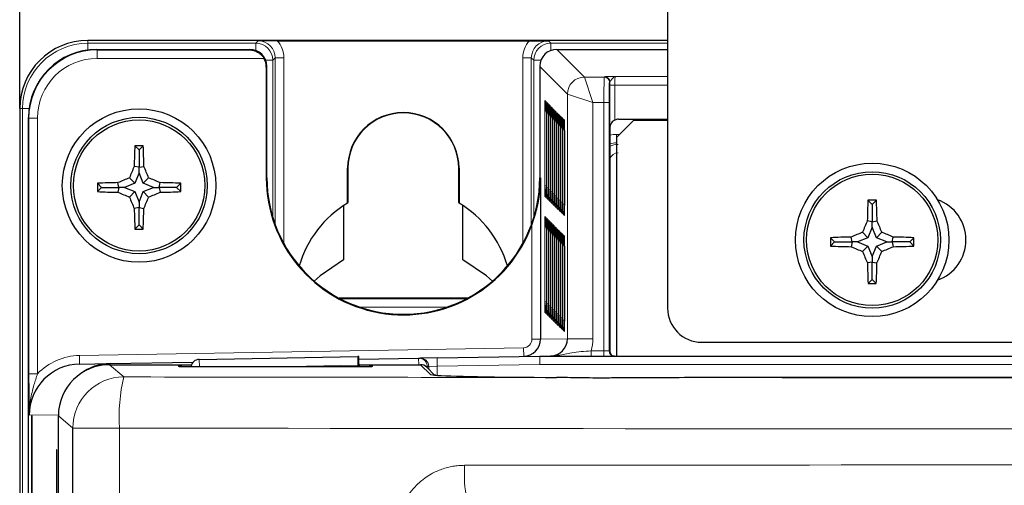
# Paper-space layout 'Blatt3' of a CAD drawing. Header units: millimetres. Extents: x 5 to 418, y 2 to 292.
# Tile 24 of 54: x 58 to 77, y 236 to 245. Entities that reach past the tile are written whole.
import ezdxf

# ---------------------------------------------------------------- set-up
doc = ezdxf.new("R2010")
doc.units = ezdxf.units.MM
doc.layers.add('SLD-0', color=7, linetype='Continuous')
doc.styles.add('SLDTEXTSTYLE0', font='TXT', dxfattribs={"width": 0.605})
doc.dimstyles.new('SLDDIMSTYLE0', dxfattribs={"dimtxt": 3.5, "dimasz": 3.5, "dimexe": 0, "dimexo": 0.0625, "dimgap": 0.875, "dimtad": 1, "dimlfac": 3, "dimrnd": 1e-09, "dimzin": 12, "dimdsep": 46, "dimtxsty": 'SLDTEXTSTYLE0', "dimsah": 1, "dimcen": 0.09, "dimadec": 0, "dimazin": 3, "dimtfac": 1, "dimtofl": 0, "dimtmove": 0, "dimatfit": 3, "dimfxl": 1, "dimfrac": 2, "dimtolj": 1, "dimtzin": 12, "dimarcsym": 0})

# ---------------------------------------------------------------- blocks, each defined once
blk = doc.blocks.new('_D_13')
at = {"layer": 'SLD-0', "color": 7}
for p, q in [((57.97, 243.635), (57.97, 270.068)), ((114.637, 243.635), (114.637, 270.068)), ((57.97, 269.068), (114.637, 269.068))]:
    blk.add_line(p, q, dxfattribs=at)
for points in [[(57.97, 269.068), (61.47, 268.608), (61.47, 269.528)], [(114.637, 269.068), (111.137, 269.528), (111.137, 268.608)]]:
    blk.add_solid(points, dxfattribs=at)
at = {"layer": 'SLD-0', "color": 7, "insert": (82.293, 273.58), "char_height": 3.5, "attachment_point": 1, "style": 'SLDTEXTSTYLE0'}
blk.add_mtext('170', dxfattribs=at)

psp = doc.layouts.new('Blatt3')

# ---------------------------------------------------------------- linework, layer by layer
at = {"color": 7, "linetype": 'Continuous', "lineweight": 25}
for p, q in [((70.6369, 250.1325), (70.6369, 239.735)), ((70.6369, 244.9684), (59.3036, 244.9684)), ((63.0042, 244.9625), (67.9364, 244.9625)), ((59.476, 244.7931), (62.4703, 244.7931)), ((59.485, 244.7843), (62.4616, 244.7843)), ((68.4702, 244.7931), (70.6369, 244.7931)), ((62.792, 244.4481), (62.792, 242.2814)), ((62.8036, 244.4655), (62.8036, 244.4655)), ((62.8036, 242.2814), (62.8036, 244.4598)), ((68.1369, 244.4598), (68.1369, 242.2814)), ((68.137, 244.4655), (68.137, 244.4655)), ((57.9703, 243.635), (57.9703, 136.135)), ((68.2667, 243.5661), (68.2667, 242.0995)), ((68.3063, 243.5266), (68.3063, 242.0599)), ((58.1429, 138.1379), (58.1429, 243.4599)), ((68.3458, 243.487), (68.3458, 242.0204)), ((68.3854, 243.4475), (68.3854, 241.9808)), ((68.4249, 243.4079), (68.4249, 241.9413)), ((68.4645, 243.3684), (68.4645, 241.9017)), ((68.504, 243.3288), (68.504, 241.8622)), ((69.9703, 243.4017), (69.6369, 243.0684)), ((69.6751, 243.4272), (70.6369, 243.4272)), ((70.6369, 243.4017), (69.9703, 243.4017)), ((68.5436, 243.2893), (68.5436, 241.8226)), ((68.5831, 243.2497), (68.5831, 241.7831)), ((68.6227, 243.2102), (68.6227, 241.7435)), ((69.5098, 243.2593), (69.5098, 238.8989)), ((69.6369, 243.0684), (69.6369, 238.7989)), ((60.3036, 242.827), (60.2207, 242.9099)), ((60.3036, 242.827), (60.3865, 242.9099)), ((60.3036, 242.827), (60.3036, 242.4876)), ((60.3036, 242.4876), (60.2082, 242.5061)), ((60.3036, 242.3788), (60.2219, 242.1754)), ((60.3036, 242.4876), (60.3991, 242.5061)), ((60.3036, 242.3788), (60.3036, 242.4876)), ((60.3853, 242.1754), (60.3036, 242.3788)), ((64.3811, 241.7873), (64.3811, 242.4684)), ((64.3869, 242.4684), (64.3869, 241.7976)), ((66.5536, 241.7976), (66.5536, 242.4684)), ((66.5594, 242.4684), (66.5594, 241.7873)), ((59.5703, 242.0937), (59.4888, 242.1751)), ((59.9096, 242.0937), (59.8913, 242.1885)), ((60.2219, 242.1754), (60.0184, 242.0937)), ((60.2219, 242.1754), (60.1155, 242.2818)), ((60.3853, 242.1754), (60.4917, 242.2818)), ((60.5888, 242.0937), (60.3853, 242.1754)), ((60.6976, 242.0937), (60.7159, 242.1885)), ((61.0369, 242.0937), (61.1184, 242.1751)), ((68.1514, 242.2814), (68.1514, 239.1267)), ((59.5703, 242.0937), (59.4892, 242.0125)), ((59.5703, 242.0937), (59.9096, 242.0937)), ((59.9096, 242.0937), (59.8914, 241.9992)), ((60.0184, 242.0937), (59.9096, 242.0937)), ((60.0184, 242.0937), (60.2219, 242.0119)), ((60.2219, 242.0119), (60.1161, 241.9061)), ((60.2219, 242.0119), (60.3036, 241.8085)), ((60.3036, 241.8085), (60.3853, 242.0119)), ((60.3853, 242.0119), (60.5888, 242.0937)), ((60.3853, 242.0119), (60.4912, 241.9061)), ((60.5888, 242.0937), (60.6976, 242.0937)), ((60.6976, 242.0937), (60.7158, 241.9992)), ((61.0369, 242.0937), (60.6976, 242.0937)), ((61.0369, 242.0937), (61.1181, 242.0125)), ((60.3036, 241.8085), (60.3036, 241.6997)), ((64.3869, 241.7976), (64.3811, 241.7873)), ((66.5594, 241.7873), (66.5536, 241.7976)), ((68.2644, 241.9136), (68.2643, 241.9126)), ((68.3039, 241.8741), (68.3039, 241.8731)), ((68.3435, 241.8345), (68.3434, 241.8335)), ((68.383, 241.795), (68.383, 241.794)), ((74.6369, 241.7631), (74.554, 241.8461)), ((74.6369, 241.7631), (74.7199, 241.8461)), ((60.3036, 241.6997), (60.2098, 241.6816)), ((60.3036, 241.6997), (60.3974, 241.6816)), ((60.3036, 241.3603), (60.3036, 241.6997)), ((64.3036, 241.7386), (64.3036, 240.6794)), ((66.6369, 240.6794), (66.6369, 241.7386)), ((68.4226, 241.7554), (68.4225, 241.7544)), ((68.4621, 241.7159), (68.4621, 241.7149)), ((68.5017, 241.6763), (68.5016, 241.6753)), ((68.5413, 241.6368), (68.5412, 241.6358)), ((68.5808, 241.5972), (68.5807, 241.5962)), ((74.6369, 241.7631), (74.6369, 241.4238)), ((68.6204, 241.5577), (68.6203, 241.5567)), ((74.6369, 241.4238), (74.5415, 241.4422)), ((74.6369, 241.4238), (74.7324, 241.4422)), ((74.6369, 241.315), (74.6369, 241.4238)), ((60.3036, 241.3603), (60.224, 241.2807)), ((60.3036, 241.3603), (60.3832, 241.2807)), ((68.2667, 241.2994), (68.2667, 239.8327)), ((68.3063, 241.2598), (68.3063, 239.7932)), ((68.3458, 241.2203), (68.3458, 239.7536)), ((74.5552, 241.1115), (74.4488, 241.2179)), ((74.6369, 241.315), (74.5552, 241.1115)), ((74.7187, 241.1115), (74.6369, 241.315)), ((74.7187, 241.1115), (74.8251, 241.2179)), ((68.3854, 241.1807), (68.3854, 239.7141)), ((68.4249, 241.1412), (68.4249, 239.6745)), ((68.4645, 241.1016), (68.4645, 239.635)), ((68.504, 241.0621), (68.504, 239.5954)), ((68.5436, 241.0225), (68.5436, 239.5559)), ((73.9036, 241.0298), (73.8222, 241.1112)), ((73.9036, 241.0298), (73.8225, 240.9487)), ((73.9036, 241.0298), (74.243, 241.0298)), ((74.243, 241.0298), (74.2247, 241.1246)), ((74.243, 241.0298), (74.2247, 240.9354)), ((74.3518, 241.0298), (74.243, 241.0298)), ((74.5552, 241.1115), (74.3518, 241.0298)), ((74.3518, 241.0298), (74.5552, 240.9481)), ((74.9221, 241.0298), (74.7187, 241.1115)), ((74.7187, 240.9481), (74.9221, 241.0298)), ((74.9221, 241.0298), (75.0309, 241.0298)), ((75.0309, 241.0298), (75.0492, 241.1246)), ((75.0309, 241.0298), (75.0492, 240.9354)), ((75.3703, 241.0298), (75.0309, 241.0298)), ((75.3703, 241.0298), (75.4517, 241.1112)), ((75.3703, 241.0298), (75.4514, 240.9487)), ((68.5831, 240.983), (68.5831, 239.5163)), ((68.6227, 240.9434), (68.6227, 239.4768)), ((74.5552, 240.9481), (74.4494, 240.8422)), ((74.5552, 240.9481), (74.6369, 240.7446)), ((74.6369, 240.7446), (74.7187, 240.9481)), ((74.7187, 240.9481), (74.8245, 240.8422)), ((74.6369, 240.6358), (74.5432, 240.6177)), ((74.6369, 240.7446), (74.6369, 240.6358)), ((74.6369, 240.6358), (74.7307, 240.6177)), ((74.6369, 240.2965), (74.6369, 240.6358)), ((74.6369, 240.2965), (74.5573, 240.2169)), ((74.6369, 240.2965), (74.7166, 240.2169)), ((66.7236, 239.9276), (64.217, 239.9276)), ((68.2644, 239.6469), (68.2643, 239.6459)), ((68.3039, 239.6073), (68.3039, 239.6063)), ((68.3435, 239.5678), (68.3434, 239.5668)), ((68.383, 239.5282), (68.383, 239.5272)), ((68.4226, 239.4887), (68.4225, 239.4877)), ((68.4621, 239.4491), (68.4621, 239.4481)), ((68.5017, 239.4096), (68.5016, 239.4086)), ((68.5413, 239.37), (68.5412, 239.369)), ((68.5808, 239.3305), (68.5807, 239.3295)), ((68.6204, 239.2909), (68.6203, 239.2899)), ((71.3036, 239.0684), (101.3036, 239.0684)), ((61.4808, 238.7322), (64.5819, 238.7863)), ((64.5991, 238.7866), (64.5819, 238.7863)), ((64.602, 238.7372), (65.7687, 238.7575)), ((65.7687, 238.7575), (65.7979, 238.7581)), ((66.1312, 238.7639), (65.7979, 238.7581)), ((66.1312, 238.7639), (68.1369, 238.7989)), ((68.1369, 238.7989), (104.4703, 238.7989)), ((68.1378, 238.7989), (68.3505, 238.8026)), ((68.1378, 238.7989), (68.3505, 238.7995)), ((59.1405, 238.6418), (59.7418, 238.6523)), ((59.7269, 238.6294), (61.3298, 238.6294)), ((59.7418, 238.6523), (61.3632, 238.6806)), ((61.0984, 238.5943), (61.0958, 238.5944)), ((64.5334, 238.5904), (61.4071, 238.5904)), ((64.5819, 238.6196), (64.5824, 238.5905)), ((64.6047, 238.6294), (65.8094, 238.6294)), ((64.6048, 238.623), (64.6054, 238.5906)), ((66.0825, 238.4253), (65.9273, 238.5806)), ((101.1193, 238.3763), (71.4879, 238.3763)), ((58.2121, 237.6322), (58.2042, 237.6322)), ((58.2042, 237.6322), (58.2042, 144.2989)), ((58.2121, 144.2989), (58.2121, 237.6322)), ((58.7271, 150.6408), (58.7271, 237.6296)), ((59.0075, 231.1018), (59.0075, 237.3895)), ((58.6946, 236.9655), (58.6867, 236.9655)), ((58.6867, 236.9655), (58.6867, 151.6322)), ((58.6946, 151.6322), (58.6946, 236.9655))]:
    psp.add_line(p, q, dxfattribs=at)
at = {"color": 7, "linetype": 'Continuous', "lineweight": 18}
for p, q in [((59.3036, 244.913), (59.3036, 244.9684)), ((59.3036, 244.913), (62.5875, 244.913)), ((59.3036, 244.913), (59.3036, 244.7819)), ((62.5875, 244.913), (62.6341, 244.9597)), ((62.5875, 244.913), (62.5875, 244.7718)), ((68.3064, 244.9597), (68.3531, 244.913)), ((68.3531, 244.7718), (68.3531, 244.913)), ((68.3531, 244.913), (70.6369, 244.913)), ((59.476, 244.7931), (59.485, 244.7843)), ((59.485, 244.6176), (59.485, 244.7843)), ((62.4616, 244.7843), (62.4703, 244.7931)), ((68.4702, 244.7931), (69.0115, 244.2518)), ((62.7457, 244.6176), (59.485, 244.6176)), ((62.9208, 244.5798), (62.7813, 244.5798)), ((62.9674, 244.6264), (62.9208, 244.5798)), ((62.9208, 244.5798), (62.9208, 241.4997)), ((62.9674, 241.3612), (62.9674, 244.6264)), ((63.1341, 244.6264), (62.9674, 244.6264)), ((63.1341, 244.6264), (63.1341, 240.9957)), ((67.9731, 244.6264), (67.8065, 244.6264)), ((67.8065, 240.9957), (67.8065, 244.6264)), ((68.0198, 244.5798), (67.9731, 244.6264)), ((67.9731, 244.6264), (67.9731, 241.3612)), ((68.0198, 241.4997), (68.0198, 244.5798)), ((68.1593, 244.5798), (68.0198, 244.5798)), ((62.8036, 244.4598), (62.792, 244.4481)), ((68.6782, 243.9185), (68.1369, 244.4598)), ((69.1781, 243.7519), (69.0115, 244.2518)), ((69.0115, 244.2518), (69.3996, 244.2518)), ((69.3996, 244.2518), (69.4069, 244.2591)), ((69.5069, 244.1591), (69.4996, 244.1518)), ((69.5068, 238.8989), (69.5068, 244.0969)), ((69.5068, 244.0969), (69.6067, 244.0969)), ((69.6067, 244.0969), (69.6067, 243.4126)), ((70.6369, 244.0969), (69.6067, 244.0969)), ((69.6113, 244.2635), (70.6369, 244.2635)), ((69.1781, 243.7519), (68.6782, 243.9185)), ((68.6782, 239.1359), (68.6782, 243.9185)), ((68.2377, 243.7917), (68.2633, 243.7661)), ((68.2646, 243.7499), (68.2633, 243.7661)), ((68.2772, 243.7521), (68.3028, 243.7266)), ((68.3042, 243.7103), (68.3028, 243.7266)), ((68.3168, 243.7126), (68.3424, 243.687)), ((69.1781, 243.7519), (69.1781, 239.1359)), ((69.3928, 243.7519), (69.1781, 243.7519)), ((69.3928, 238.8989), (69.3928, 243.7519)), ((69.3928, 243.7519), (69.4927, 243.7519)), ((69.4927, 243.7519), (69.4927, 238.8989)), ((58.0256, 243.635), (57.9703, 243.635)), ((58.0256, 138.0177), (58.0256, 243.635)), ((58.0256, 243.635), (58.1544, 243.635)), ((68.2341, 242.1251), (68.2341, 243.5917)), ((68.2341, 243.5917), (68.2667, 243.5917)), ((68.2737, 242.0855), (68.2737, 243.5522)), ((68.2737, 243.5522), (68.3062, 243.5522)), ((68.3132, 242.046), (68.3132, 243.5126)), ((68.3132, 243.5126), (68.3458, 243.5126)), ((68.3437, 243.6708), (68.3424, 243.687)), ((68.3564, 243.673), (68.382, 243.6474)), ((68.3833, 243.6312), (68.382, 243.6474)), ((68.3959, 243.6335), (68.4215, 243.6079)), ((68.4228, 243.5917), (68.4215, 243.6079)), ((68.4355, 243.5939), (68.4611, 243.5683)), ((68.4624, 243.5521), (68.4611, 243.5683)), ((68.475, 243.5544), (68.5006, 243.5288)), ((68.5019, 243.5126), (68.5006, 243.5288)), ((68.5146, 243.5148), (68.5402, 243.4892)), ((58.1519, 243.4512), (58.1429, 243.4599)), ((58.1519, 238.4524), (58.1519, 243.4512)), ((58.3185, 243.4512), (58.1519, 243.4512)), ((58.3185, 243.4512), (58.3185, 238.4524)), ((68.3528, 242.0064), (68.3528, 243.4731)), ((68.3528, 243.4731), (68.3854, 243.4731)), ((68.3924, 241.9669), (68.3924, 243.4335)), ((68.3924, 243.4335), (68.4249, 243.4335)), ((68.4319, 241.9273), (68.4319, 243.394)), ((68.4319, 243.394), (68.4645, 243.394)), ((68.4715, 241.8878), (68.4715, 243.3544)), ((68.4715, 243.3544), (68.504, 243.3544)), ((68.5415, 243.473), (68.5402, 243.4892)), ((68.5541, 243.4753), (68.5797, 243.4497)), ((68.581, 243.4335), (68.5797, 243.4497)), ((68.5937, 243.4357), (68.6193, 243.4101)), ((68.6206, 243.3939), (68.6193, 243.4101)), ((68.511, 241.8482), (68.511, 243.3149)), ((68.511, 243.3149), (68.5436, 243.3149)), ((68.5506, 241.8087), (68.5506, 243.2753)), ((68.5506, 243.2753), (68.5831, 243.2753)), ((68.5901, 241.7691), (68.5901, 243.2358)), ((68.5901, 243.2358), (68.6227, 243.2358)), ((69.6398, 243.1321), (69.7007, 243.1321)), ((69.6398, 243.0712), (69.6398, 243.1321)), ((64.3811, 242.4684), (64.3869, 242.4684)), ((66.5594, 242.4684), (66.5536, 242.4684)), ((62.8036, 242.2814), (62.792, 242.2814)), ((68.1369, 242.2814), (68.1514, 242.2814)), ((68.2341, 242.1251), (68.2667, 242.1251)), ((68.2737, 242.0855), (68.3063, 242.0855)), ((68.3132, 242.046), (68.3458, 242.046)), ((68.3528, 242.0064), (68.3854, 242.0064)), ((68.2632, 241.8995), (68.2376, 241.9251)), ((68.2646, 241.9166), (68.2632, 241.8995)), ((68.3027, 241.86), (68.2771, 241.8856)), ((68.3042, 241.877), (68.3027, 241.86)), ((68.3423, 241.8204), (68.3167, 241.846)), ((68.3437, 241.8375), (68.3423, 241.8204)), ((68.3818, 241.7809), (68.3562, 241.8065)), ((68.3833, 241.7979), (68.3818, 241.7809)), ((68.3924, 241.9669), (68.4249, 241.9669)), ((68.4319, 241.9273), (68.4645, 241.9273)), ((68.4715, 241.8878), (68.504, 241.8878)), ((68.511, 241.8482), (68.5436, 241.8482)), ((68.5506, 241.8087), (68.5831, 241.8087)), ((68.4214, 241.7413), (68.3958, 241.7669)), ((68.4229, 241.7584), (68.4214, 241.7413)), ((68.4609, 241.7018), (68.4353, 241.7274)), ((68.4624, 241.7188), (68.4609, 241.7018)), ((68.5005, 241.6622), (68.4749, 241.6878)), ((68.502, 241.6793), (68.5005, 241.6622)), ((68.54, 241.6227), (68.5144, 241.6483)), ((68.5415, 241.6397), (68.54, 241.6227)), ((68.5796, 241.5831), (68.554, 241.6087)), ((68.5811, 241.6002), (68.5796, 241.5831)), ((68.5901, 241.7691), (68.6227, 241.7691)), ((68.2377, 241.5249), (68.2633, 241.4993)), ((68.2633, 241.4993), (68.2646, 241.4831)), ((68.2772, 241.4854), (68.3028, 241.4598)), ((68.3028, 241.4598), (68.3042, 241.4436)), ((68.3168, 241.4458), (68.3424, 241.4202)), ((68.3424, 241.4202), (68.3437, 241.404)), ((68.3564, 241.4063), (68.382, 241.3807)), ((68.6191, 241.5436), (68.5935, 241.5692)), ((68.6206, 241.5606), (68.6191, 241.5436)), ((67.9848, 239.1267), (67.9848, 241.3592)), ((68.2341, 239.8583), (68.2341, 241.325)), ((68.2341, 241.325), (68.2667, 241.325)), ((68.2737, 239.8188), (68.2737, 241.2854)), ((68.2737, 241.2854), (68.3062, 241.2854)), ((68.3132, 239.7792), (68.3132, 241.2459)), ((68.3132, 241.2459), (68.3458, 241.2459)), ((68.3528, 239.7397), (68.3528, 241.2063)), ((68.3528, 241.2063), (68.3854, 241.2063)), ((68.382, 241.3807), (68.3833, 241.3645)), ((68.3959, 241.3667), (68.4215, 241.3411)), ((68.4215, 241.3411), (68.4228, 241.3249)), ((68.4355, 241.3272), (68.4611, 241.3016)), ((68.4611, 241.3016), (68.4624, 241.2854)), ((68.475, 241.2876), (68.5006, 241.262)), ((68.5006, 241.262), (68.5019, 241.2458)), ((68.5146, 241.2481), (68.5402, 241.2225)), ((68.5402, 241.2225), (68.5415, 241.2063)), ((68.5541, 241.2085), (68.5797, 241.1829)), ((68.3924, 239.7001), (68.3924, 241.1668)), ((68.3924, 241.1668), (68.4249, 241.1668)), ((68.4319, 239.6606), (68.4319, 241.1272)), ((68.4319, 241.1272), (68.4645, 241.1272)), ((68.4715, 239.621), (68.4715, 241.0877)), ((68.4715, 241.0877), (68.504, 241.0877)), ((68.511, 239.5815), (68.511, 241.0481)), ((68.511, 241.0481), (68.5436, 241.0481)), ((68.5797, 241.1829), (68.581, 241.1667)), ((68.5937, 241.169), (68.6193, 241.1434)), ((68.6193, 241.1434), (68.6206, 241.1272)), ((68.5506, 239.5419), (68.5506, 241.0086)), ((68.5506, 241.0086), (68.5831, 241.0086)), ((68.5901, 239.5024), (68.5901, 240.969)), ((68.5901, 240.969), (68.6227, 240.969)), ((64.2336, 239.9189), (66.707, 239.9189)), ((68.2341, 239.8583), (68.2667, 239.8583)), ((66.3154, 239.7522), (64.6252, 239.7522)), ((68.2737, 239.8188), (68.3063, 239.8188)), ((68.3132, 239.7792), (68.3458, 239.7792)), ((68.3528, 239.7397), (68.3854, 239.7397)), ((68.3924, 239.7001), (68.4249, 239.7001)), ((68.2632, 239.6328), (68.2376, 239.6584)), ((68.2646, 239.6498), (68.2632, 239.6328)), ((68.3027, 239.5932), (68.2771, 239.6188)), ((68.3042, 239.6103), (68.3027, 239.5932)), ((68.3423, 239.5537), (68.3167, 239.5793)), ((68.3437, 239.5707), (68.3423, 239.5537)), ((68.3818, 239.5141), (68.3562, 239.5397)), ((68.3833, 239.5312), (68.3818, 239.5141)), ((68.4214, 239.4746), (68.3958, 239.5002)), ((68.4229, 239.4916), (68.4214, 239.4746)), ((68.4319, 239.6606), (68.4645, 239.6606)), ((68.4715, 239.621), (68.504, 239.621)), ((68.511, 239.5815), (68.5436, 239.5815)), ((68.5506, 239.5419), (68.5831, 239.5419)), ((68.5901, 239.5024), (68.6227, 239.5024)), ((68.4609, 239.435), (68.4353, 239.4606)), ((68.4624, 239.4521), (68.4609, 239.435)), ((68.5005, 239.3955), (68.4749, 239.4211)), ((68.502, 239.4125), (68.5005, 239.3955)), ((68.54, 239.3559), (68.5144, 239.3815)), ((68.5415, 239.373), (68.54, 239.3559)), ((68.5796, 239.3163), (68.554, 239.3419)), ((68.5811, 239.3334), (68.5796, 239.3163)), ((68.6191, 239.2768), (68.5935, 239.3024)), ((68.6206, 239.2939), (68.6191, 239.2768)), ((67.9848, 239.1267), (68.1514, 239.1267)), ((68.1514, 239.1267), (68.6782, 239.1359)), ((69.1781, 239.1359), (68.6782, 239.1359)), ((59.1375, 238.8085), (67.821, 238.9601)), ((67.821, 238.9601), (67.8239, 238.7934)), ((69.1437, 238.7989), (69.1437, 238.8989)), ((69.1437, 238.8989), (69.3928, 238.8989)), ((69.3928, 238.7989), (69.3928, 238.8989)), ((69.3928, 238.8989), (69.4927, 238.8989)), ((69.4927, 238.8989), (69.5068, 238.8989)), ((69.5068, 238.8989), (69.5098, 238.8989)), ((59.1375, 238.8085), (59.1405, 238.6418)), ((61.4833, 238.5904), (61.4808, 238.7322)), ((65.7709, 238.6294), (65.7687, 238.7575)), ((66.1312, 238.7639), (66.1341, 238.5972)), ((68.1384, 238.6322), (68.1369, 238.7989)), ((68.3505, 238.7995), (68.3505, 238.8026)), ((59.7269, 238.6294), (60.0073, 238.3893)), ((59.7422, 238.6294), (59.7418, 238.6523)), ((61.0737, 238.5963), (61.0734, 238.6159)), ((61.0737, 238.5963), (61.1015, 238.5939)), ((64.5819, 238.6196), (62.9115, 238.5904)), ((64.8391, 238.5939), (64.8668, 238.5963)), ((64.8672, 238.6159), (64.8668, 238.5963)), ((66.0025, 238.4363), (65.8094, 238.6294)), ((65.9382, 238.5909), (65.9159, 238.5909)), ((65.9674, 238.5914), (65.9382, 238.5909)), ((65.9382, 238.5909), (65.9382, 238.5696)), ((65.9674, 238.5914), (66.1341, 238.5972)), ((65.9674, 238.5404), (65.9674, 238.5914)), ((68.1384, 238.6322), (66.1341, 238.5972)), ((66.1341, 238.5972), (66.1341, 238.4207)), ((104.4688, 238.6322), (68.1384, 238.6322)), ((58.3185, 238.4524), (58.1519, 238.4524)), ((58.7273, 237.6519), (58.1577, 237.642)), ((59.0075, 237.3895), (58.7271, 237.6296)), ((59.0075, 237.3895), (59.924, 237.3895)), ((59.924, 237.3895), (59.924, 231.0352))]:
    psp.add_line(p, q, dxfattribs=at)
at = {"color": 7, "linetype": 'Continuous', "lineweight": 25, "flags": 128}
for points in [[(64.3036, 240.6794), (63.8467, 240.3694), (63.7287, 240.262)], [(67.2118, 240.262), (67.0939, 240.3694), (66.6369, 240.6794)]]:
    psp.add_lwpolyline(points, dxfattribs=at)
at = {"color": 7, "linetype": 'Continuous', "lineweight": 18, "flags": 128}
psp.add_lwpolyline([(66.0025, 238.4363), (66.035, 238.4331), (66.0635, 238.4247)], dxfattribs=at)
at = {"color": 7, "linetype": 'Continuous', "lineweight": 25}
for centre, radius in [((60.3036, 242.1322), 1.5), ((60.3036, 242.1322), 1.3333), ((60.3036, 242.1322), 1.2833), ((74.6369, 241.0684), 1.5), ((74.6369, 241.0684), 1.3333), ((74.6369, 241.0684), 1.2833)]:
    psp.add_circle(centre, radius, dxfattribs=at)
for centre, radius, start, end in [((59.3036, 243.635), 1.3333, 90, 180), ((65.4703, 242.4684), 1.0892, 0, 180), ((65.4703, 242.4684), 1.0833, 0, 180), ((77.9198, 242.1583), 17.715, 177.56843, 178.87521), ((60.3036, 223.9885), 18.9216, 89.7489, 90.2511), ((42.6875, 242.1583), 17.715, 1.12479, 2.43157), ((77.7021, 235.1465), 18.979, 157.18378, 157.91641), ((42.9051, 235.1465), 18.979, 22.08359, 22.81622), ((60.2718, 224.6855), 17.5071, 91.24536, 92.56328), ((78.3594, 242.1322), 18.8706, 179.86983, 180.36334), ((67.2611, 224.8014), 18.8845, 112.2339, 112.9706), ((53.3461, 224.8014), 18.8845, 67.0294, 67.7661), ((60.3354, 224.6855), 17.5071, 87.43672, 88.75464), ((42.2479, 242.1322), 18.8706, 359.63666, 0.13017), ((65.4703, 242.2814), 2.6783, 180, 339.85903), ((65.4703, 242.2814), 2.6667, 180, 0), ((60.272, 259.5641), 17.569, 267.44611, 268.75855), ((67.2638, 259.4679), 18.9607, 247.1186, 247.85352), ((53.3434, 259.4679), 18.9607, 292.14648, 292.8814), ((60.3352, 259.5641), 17.569, 271.24145, 272.55389), ((77.5666, 249.0619), 18.8607, 202.29677, 203.036), ((43.0407, 249.0619), 18.8607, 336.964, 337.70323), ((65.4703, 239.9684), 2.1201, 120.91205, 163.8138), ((65.4703, 239.9684), 2.1201, 16.1862, 59.08795), ((92.2531, 241.0945), 17.715, 177.56843, 178.87521), ((74.6369, 222.9246), 18.9216, 89.7489, 90.2511), ((57.0208, 241.0945), 17.715, 1.12479, 2.43157), ((75.6369, 241.0684), 0.8333, 289.47122, 70.52878), ((77.5599, 242.0942), 17.355, 181.36254, 182.68675), ((43.0473, 242.0942), 17.355, 357.31325, 358.63746), ((92.0354, 234.0826), 18.979, 157.18378, 157.91641), ((57.2385, 234.0826), 18.979, 22.08359, 22.81622), ((60.3036, 260.1078), 18.8273, 269.75773, 270.24227), ((81.5945, 223.7376), 18.8845, 112.2339, 112.9706), ((67.6794, 223.7376), 18.8845, 67.0294, 67.7661), ((92.6927, 241.0684), 18.8706, 179.86983, 180.36334), ((74.6051, 223.6216), 17.5071, 91.24536, 92.56328), ((74.6687, 223.6216), 17.5071, 87.43672, 88.75464), ((56.5812, 241.0684), 18.8706, 359.63666, 0.13017), ((74.6054, 258.5002), 17.569, 267.44611, 268.75855), ((81.5971, 258.4041), 18.9607, 247.1186, 247.85352), ((91.8999, 247.9981), 18.8607, 202.29677, 203.036), ((57.374, 247.9981), 18.8607, 336.964, 337.70323), ((67.6768, 258.4041), 18.9607, 292.14648, 292.8814), ((74.6685, 258.5002), 17.569, 271.24145, 272.55389), ((91.8932, 241.0304), 17.355, 181.36254, 182.68675), ((57.3807, 241.0304), 17.355, 357.31325, 358.63746), ((74.6369, 259.044), 18.8273, 269.75773, 270.24227), ((71.3036, 239.735), 0.6667, 180, 270), ((67.8181, 239.1267), 0.3333, 271, 0.00015), ((70.003, 238.8935), 0.4932, 179.36955, 182.38747), ((61.4837, 238.5655), 0.1667, 91, 171.32767)]:
    psp.add_arc(centre, radius, start, end, dxfattribs=at)
at = {"color": 7, "linetype": 'Continuous', "lineweight": 18}
for centre, radius, start, end in [((59.3036, 243.635), 1.278, 90, 180), ((62.5874, 244.5797), 0.3333, 0.00873, 89.99127), ((68.3531, 244.5797), 0.3333, 90.00873, 179.99127), ((69.0116, 243.9184), 0.3334, 90.02044, 179.97956), ((69.3996, 244.1518), 0.1, 0.02044, 89.97956), ((69.4069, 244.1591), 0.1, 0.02044, 89.97956), ((68.3377, 243.7917), 0.1, 179.98048, 223.71604), ((68.3772, 243.7521), 0.1, 179.98048, 223.71604), ((68.4168, 243.7126), 0.1, 179.98048, 223.71604), ((68.4563, 243.673), 0.1, 179.98048, 223.71604), ((68.4959, 243.6335), 0.1, 179.98048, 223.71604), ((68.5354, 243.5939), 0.1, 179.98048, 223.71604), ((68.575, 243.5544), 0.1, 179.98048, 223.71604), ((68.6145, 243.5148), 0.1, 179.98048, 223.71604), ((68.6541, 243.4752), 0.1, 179.98048, 223.71604), ((68.6936, 243.4357), 0.1, 179.98048, 223.71604), ((69.669, 242.603), 0.3333, 90.00873, 118.5293), ((68.3376, 241.9251), 0.1, 135.53584, 179.98046), ((68.3771, 241.8855), 0.1, 135.53584, 179.98046), ((68.4167, 241.846), 0.1, 135.53584, 179.98046), ((68.4562, 241.8064), 0.1, 135.53584, 179.98046), ((68.4958, 241.7669), 0.1, 135.53584, 179.98046), ((68.5354, 241.7273), 0.1, 135.53584, 179.98046), ((68.5749, 241.6878), 0.1, 135.53584, 179.98046), ((68.6145, 241.6482), 0.1, 135.53584, 179.98046), ((68.654, 241.6087), 0.1, 135.53584, 179.98046), ((68.6936, 241.5691), 0.1, 135.53584, 179.98046), ((68.3377, 241.5249), 0.1, 179.98048, 223.71604), ((68.3772, 241.4854), 0.1, 179.98048, 223.71604), ((68.4168, 241.4458), 0.1, 179.98048, 223.71604), ((68.4563, 241.4063), 0.1, 179.98048, 223.71604), ((68.4959, 241.3667), 0.1, 179.98048, 223.71604), ((68.5354, 241.3271), 0.1, 179.98048, 223.71604), ((68.575, 241.2876), 0.1, 179.98048, 223.71604), ((68.6145, 241.248), 0.1, 179.98048, 223.71604), ((68.6541, 241.2085), 0.1, 179.98048, 223.71604), ((68.6936, 241.1689), 0.1, 179.98048, 223.71604), ((68.3376, 239.6583), 0.1, 135.53584, 179.98046), ((68.3771, 239.6188), 0.1, 135.53584, 179.98046), ((68.4167, 239.5792), 0.1, 135.53584, 179.98046), ((68.4562, 239.5397), 0.1, 135.53584, 179.98046), ((68.4958, 239.5001), 0.1, 135.53584, 179.98046), ((68.5354, 239.4606), 0.1, 135.53584, 179.98046), ((68.5749, 239.421), 0.1, 135.53584, 179.98046), ((68.6145, 239.3815), 0.1, 135.53584, 179.98046), ((68.654, 239.3419), 0.1, 135.53584, 179.98046), ((68.6936, 239.3024), 0.1, 135.53584, 179.98046), ((69.5927, 238.8989), 0.1, 179.99564, 269.99564), ((69.6068, 238.8989), 0.1, 179.99997, 195.05133), ((65.7716, 238.5909), 0.1667, 359.99589, 90.99553), ((65.8008, 238.5914), 0.1667, 359.99589, 90.99553), ((68.3487, 238.8018), 0.00294, 271.74398, 308.40961), ((61.0734, 238.4492), 0.1667, 59.17306, 90.00061), ((64.8672, 238.4492), 0.1667, 89.99939, 120.82694), ((60.0078, 237.3891), 1.0002, 90.02546, 179.97772), ((63.1114, 237.6273), 3.1962, 166.20718, 184.26744), ((69.4984, 236.5029), 2.8341, 176.78224, 190.315)]:
    psp.add_arc(centre, radius, start, end, dxfattribs=at)
for centre, major_axis, ratio, start_param, end_param in [((62.634, 244.6263), (0.2358, 0.2358), 0.9993912, 5.4979394, 7.0684312), ((62.634, 244.6263), (0.3537, 0.3537), 0.9996955, 5.4979394, 6.235195), ((68.3066, 244.6263), (0.3537, -0.3537), 0.9996955, 3.189583, 3.9268385), ((68.3066, 244.6263), (0.2358, -0.2358), 0.9993912, 2.3563468, 3.9268385), ((59.4853, 243.4508), (0.9529, -0.9331), 0.9997667, 2.345856, 3.9163413), ((62.5874, 244.5797), (0.1179, 0.1179), 0.9996955, 6.1368836, 6.4532225), ((68.3531, 244.5797), (0.1179, -0.1179), 0.9996955, 2.9715437, 3.2879061), ((59.4853, 243.4508), (0.8338, -0.8165), 0.9996889, 2.345856, 3.9163413), ((69.3997, 243.7519), (0, 0.5), 0.0139641, 0.0174533, 1.5707963), ((69.4997, 243.7519), (0, 0.4), 0.0174551, 0.0174533, 1.5707963), ((69.5114, 244.0969), (0, 0.2667), 0.0174551, 1.3353334, 1.5707963), ((69.6114, 244.0969), (0, 0.1667), 0.0279281, 0.0174533, 1.5707963), ((68.2632, 243.5661), (0, 0.2), 0.0174551, 5.993793, 6.265732), ((68.3028, 243.5266), (0, 0.2), 0.0174551, 5.993793, 6.265732), ((68.3423, 243.487), (0, 0.2), 0.0174551, 5.993793, 6.265732), ((68.3819, 243.4475), (0, 0.2), 0.0174551, 5.993793, 6.265732), ((68.4214, 243.4079), (0, 0.2), 0.0174551, 5.993793, 6.265732), ((68.461, 243.3684), (0, 0.2), 0.0174551, 5.993793, 6.265732), ((68.5005, 243.3288), (0, 0.2), 0.0174551, 5.993793, 6.265732), ((68.5401, 243.2893), (0, 0.2), 0.0174551, 5.993793, 6.265732), ((68.5797, 243.2497), (0, 0.2), 0.0174551, 5.993793, 6.265732), ((68.6192, 243.2102), (0, 0.2), 0.0174551, 5.993793, 6.265732), ((69.6399, 242.6321), (0.3537, -0.3537), 0.9996955, 2.3563468, 2.6192532), ((69.6399, 242.6321), (0.2358, -0.2358), 0.9993912, 2.3563468, 2.756754), ((69.669, 242.603), (0.1179, -0.1179), 0.9996955, 2.3563468, 3.6259411), ((68.2376, 242.1251), (0, 0.2), 0.0174551, 1.5707963, 3.1241394), ((68.2772, 242.0855), (0, 0.2), 0.0174551, 1.5707963, 3.1241394), ((68.3167, 242.046), (0, 0.2), 0.0174551, 1.5707963, 3.1241394), ((68.3563, 242.0064), (0, 0.2), 0.0174551, 1.5707963, 3.1241394), ((68.2632, 242.0995), (0, 0.2), 0.0174551, 3.1241394, 3.4194013), ((68.3028, 242.0599), (0, 0.2), 0.0174551, 3.1241394, 3.4194013), ((68.3423, 242.0204), (0, 0.2), 0.0174551, 3.1241394, 3.4194013), ((68.3819, 241.9808), (0, 0.2), 0.0174551, 3.1241394, 3.4194013), ((68.3958, 241.9669), (0, 0.2), 0.0174551, 1.5707963, 3.1241394), ((68.4354, 241.9273), (0, 0.2), 0.0174551, 1.5707963, 3.1241394), ((68.475, 241.8878), (0, 0.2), 0.0174551, 1.5707963, 3.1241394), ((68.5145, 241.8482), (0, 0.2), 0.0174551, 1.5707963, 3.1241394), ((68.5541, 241.8087), (0, 0.2), 0.0174551, 1.5707963, 3.1241394), ((68.4214, 241.9413), (0, 0.2), 0.0174551, 3.1241394, 3.4194013), ((68.461, 241.9017), (0, 0.2), 0.0174551, 3.1241394, 3.4194013), ((68.5005, 241.8622), (0, 0.2), 0.0174551, 3.1241394, 3.4194013), ((68.5401, 241.8226), (0, 0.2), 0.0174551, 3.1241394, 3.4194013), ((68.5797, 241.7831), (0, 0.2), 0.0174551, 3.1241394, 3.4194013), ((68.5936, 241.7691), (0, 0.2), 0.0174551, 1.5707963, 3.1241394), ((68.2632, 241.2994), (0, 0.2), 0.0174551, 5.993793, 6.265732), ((68.3028, 241.2598), (0, 0.2), 0.0174551, 5.993793, 6.265732), ((68.3423, 241.2203), (0, 0.2), 0.0174551, 5.993793, 6.265732), ((68.6192, 241.7435), (0, 0.2), 0.0174551, 3.1241394, 3.4194013), ((68.3819, 241.1807), (0, 0.2), 0.0174551, 5.993793, 6.265732), ((68.4214, 241.1412), (0, 0.2), 0.0174551, 5.993793, 6.265732), ((68.461, 241.1016), (0, 0.2), 0.0174551, 5.993793, 6.265732), ((68.5005, 241.0621), (0, 0.2), 0.0174551, 5.993793, 6.265732), ((68.5401, 241.0225), (0, 0.2), 0.0174551, 5.993793, 6.265732), ((68.5797, 240.983), (0, 0.2), 0.0174551, 5.993793, 6.265732), ((68.6192, 240.9434), (0, 0.2), 0.0174551, 5.993793, 6.265732), ((68.2376, 239.8583), (0, 0.2), 0.0174551, 1.5707963, 3.1241394), ((68.2772, 239.8188), (0, 0.2), 0.0174551, 1.5707963, 3.1241394), ((68.3167, 239.7792), (0, 0.2), 0.0174551, 1.5707963, 3.1241394), ((68.3563, 239.7397), (0, 0.2), 0.0174551, 1.5707963, 3.1241394), ((68.3958, 239.7001), (0, 0.2), 0.0174551, 1.5707963, 3.1241394), ((68.2632, 239.8327), (0, 0.2), 0.0174551, 3.1241394, 3.4194013), ((68.3028, 239.7932), (0, 0.2), 0.0174551, 3.1241394, 3.4194013), ((68.3423, 239.7536), (0, 0.2), 0.0174551, 3.1241394, 3.4194013), ((68.3819, 239.7141), (0, 0.2), 0.0174551, 3.1241394, 3.4194013), ((68.4214, 239.6745), (0, 0.2), 0.0174551, 3.1241394, 3.4194013), ((68.4354, 239.6606), (0, 0.2), 0.0174551, 1.5707963, 3.1241394), ((68.475, 239.621), (0, 0.2), 0.0174551, 1.5707963, 3.1241394), ((68.5145, 239.5815), (0, 0.2), 0.0174551, 1.5707963, 3.1241394), ((68.5541, 239.5419), (0, 0.2), 0.0174551, 1.5707963, 3.1241394), ((68.5936, 239.5024), (0, 0.2), 0.0174551, 1.5707963, 3.1241394), ((68.461, 239.635), (0, 0.2), 0.0174551, 3.1241394, 3.4194013), ((68.5005, 239.5954), (0, 0.2), 0.0174551, 3.1241394, 3.4194013), ((68.5401, 239.5559), (0, 0.2), 0.0174551, 3.1241394, 3.4194013), ((68.5797, 239.5163), (0, 0.2), 0.0174551, 3.1241394, 3.4194013), ((68.6192, 239.4768), (0, 0.2), 0.0174551, 3.1241394, 3.4194013), ((67.8181, 239.1267), (0.1667, 0.0029), 0.9998476, 4.712389, 6.2657347), ((68.3447, 239.1359), (0.8333, 0.0145), 0.9998476, 5.9773364, 6.2657347), ((59.1579, 237.642), (1.1667, 0.0204), 0.9998411, 1.5707963, 2.356252), ((61.4068, 238.6159), (0.3334, 0), 0.0174604, 2.1151193, 3.1418976), ((61.4071, 238.5963), (0.3334, 0), 0.0174497, 3.1418972, 3.4310022), ((64.5334, 238.5963), (0.3334, 0), 0.0174497, 6.0084449, 6.2828807), ((86.3036, 243.8802), (315.6667, 0), 0.0174551, 4.6289884, 4.6558551), ((69.5019, 238.4374), (3.5, 0), 0.0174551, 3.1590459, 3.3565391), ((86.3036, 243.8802), (315.6667, 0), 0.0174551, 4.6654371, 4.7593409), ((86.3036, 242.8803), (316.6667, 0), 0.0173999, 4.6289884, 4.7957896), ((86.3036, 231.1567), (316.6667, 0), 0.0174183, 1.5087515, 1.6328411)]:
    psp.add_ellipse(centre, major_axis=major_axis, ratio=ratio, start_param=start_param, end_param=end_param, dxfattribs=at)
at = {"color": 7, "linetype": 'Continuous', "lineweight": 25}
for centre, major_axis, ratio, start_param, end_param in [((59.4764, 243.4595), (0.9529, -0.9332), 0.9996889, 2.345856, 3.9163413), ((62.4702, 244.4597), (0.2358, 0.2358), 0.9996955, 5.5152405, 7.0684312), ((68.4703, 244.4597), (0.2358, -0.2358), 0.9996955, 2.3563468, 3.9095375), ((62.4586, 244.448), (0.2358, 0.2358), 0.9996955, 5.4979394, 6.0313394), ((62.6369, 244.6264), (-0.0876, 0.3712), 0.3820701, 4.1590583, 4.1762122), ((68.3036, 244.6264), (0.0876, 0.3712), 0.3820701, 2.1069731, 2.124127), ((68.2376, 243.5917), (0, 0.2), 0.0174551, 6.265732, 7.8539816), ((68.2632, 243.5661), (0, 0.2), 0.0174551, 4.712389, 5.993793), ((68.2772, 243.5522), (0, 0.2), 0.0174551, 6.265732, 7.8539816), ((68.3028, 243.5266), (0, 0.2), 0.0174551, 4.712389, 5.993793), ((68.3167, 243.5126), (0, 0.2), 0.0174551, 6.265732, 7.8539816), ((68.3423, 243.487), (0, 0.2), 0.0174551, 4.712389, 5.993793), ((68.3563, 243.4731), (0, 0.2), 0.0174551, 6.265732, 7.8539816), ((68.3819, 243.4475), (0, 0.2), 0.0174551, 4.712389, 5.993793), ((68.3958, 243.4335), (0, 0.2), 0.0174551, 6.265732, 7.8539816), ((68.4214, 243.4079), (0, 0.2), 0.0174551, 4.712389, 5.993793), ((68.4354, 243.394), (0, 0.2), 0.0174551, 6.265732, 7.8539816), ((68.461, 243.3684), (0, 0.2), 0.0174551, 4.712389, 5.993793), ((68.475, 243.3544), (0, 0.2), 0.0174551, 6.265732, 7.8539816), ((68.5005, 243.3288), (0, 0.2), 0.0174551, 4.712389, 5.993793), ((68.5145, 243.3149), (0, 0.2), 0.0174551, 6.265732, 7.8539816), ((68.5401, 243.2893), (0, 0.2), 0.0174551, 4.712389, 5.993793), ((68.5541, 243.2753), (0, 0.2), 0.0174551, 6.265732, 7.8539816), ((68.5797, 243.2497), (0, 0.2), 0.0174551, 4.712389, 5.993793), ((68.5936, 243.2358), (0, 0.2), 0.0174551, 6.265732, 7.8539816), ((68.6192, 243.2102), (0, 0.2), 0.0174551, 4.712389, 5.993793), ((69.6752, 243.2605), (-0.1179, 0.1179), 0.9996955, 5.4979394, 5.9206059), ((68.2632, 242.0995), (0, 0.2), 0.0174551, 3.4194013, 4.712389), ((68.3028, 242.0599), (0, 0.2), 0.0174551, 3.4194013, 4.712389), ((68.3423, 242.0204), (0, 0.2), 0.0174551, 3.4194013, 4.712389), ((68.3819, 241.9808), (0, 0.2), 0.0174551, 3.4194013, 4.712389), ((68.4214, 241.9413), (0, 0.2), 0.0174551, 3.4194013, 4.712389), ((68.461, 241.9017), (0, 0.2), 0.0174551, 3.4194013, 4.712389), ((68.5005, 241.8622), (0, 0.2), 0.0174551, 3.4194013, 4.712389), ((68.5401, 241.8226), (0, 0.2), 0.0174551, 3.4194013, 4.712389), ((68.5797, 241.7831), (0, 0.2), 0.0174551, 3.4194013, 4.712389), ((68.6192, 241.7435), (0, 0.2), 0.0174551, 3.4194013, 4.712389), ((68.2376, 241.325), (0, 0.2), 0.0174551, 6.265732, 7.8539816), ((68.2632, 241.2994), (0, 0.2), 0.0174551, 4.712389, 5.993793), ((68.2772, 241.2854), (0, 0.2), 0.0174551, 6.265732, 7.8539816), ((68.3028, 241.2598), (0, 0.2), 0.0174551, 4.712389, 5.993793), ((68.3167, 241.2459), (0, 0.2), 0.0174551, 6.265732, 7.8539816), ((68.3423, 241.2203), (0, 0.2), 0.0174551, 4.712389, 5.993793), ((68.3563, 241.2063), (0, 0.2), 0.0174551, 6.265732, 7.8539816), ((68.3819, 241.1807), (0, 0.2), 0.0174551, 4.712389, 5.993793), ((68.3958, 241.1668), (0, 0.2), 0.0174551, 6.265732, 7.8539816), ((68.4214, 241.1412), (0, 0.2), 0.0174551, 4.712389, 5.993793), ((68.4354, 241.1272), (0, 0.2), 0.0174551, 6.265732, 7.8539816), ((68.461, 241.1016), (0, 0.2), 0.0174551, 4.712389, 5.993793), ((68.475, 241.0877), (0, 0.2), 0.0174551, 6.265732, 7.8539816), ((68.5005, 241.0621), (0, 0.2), 0.0174551, 4.712389, 5.993793), ((68.5145, 241.0481), (0, 0.2), 0.0174551, 6.265732, 7.8539816), ((68.5401, 241.0225), (0, 0.2), 0.0174551, 4.712389, 5.993793), ((68.5541, 241.0086), (0, 0.2), 0.0174551, 6.265732, 7.8539816), ((68.5797, 240.983), (0, 0.2), 0.0174551, 4.712389, 5.993793), ((68.5936, 240.969), (0, 0.2), 0.0174551, 6.265732, 7.8539816), ((68.6192, 240.9434), (0, 0.2), 0.0174551, 4.712389, 5.993793), ((68.2632, 239.8327), (0, 0.2), 0.0174551, 3.4194013, 4.712389), ((68.3028, 239.7932), (0, 0.2), 0.0174551, 3.4194013, 4.712389), ((68.3423, 239.7536), (0, 0.2), 0.0174551, 3.4194013, 4.712389), ((68.3819, 239.7141), (0, 0.2), 0.0174551, 3.4194013, 4.712389), ((68.4214, 239.6745), (0, 0.2), 0.0174551, 3.4194013, 4.712389), ((68.461, 239.635), (0, 0.2), 0.0174551, 3.4194013, 4.712389), ((68.5005, 239.5954), (0, 0.2), 0.0174551, 3.4194013, 4.712389), ((68.5401, 239.5559), (0, 0.2), 0.0174551, 3.4194013, 4.712389), ((68.5797, 239.5163), (0, 0.2), 0.0174551, 3.4194013, 4.712389), ((68.6192, 239.4768), (0, 0.2), 0.0174551, 3.4194013, 4.712389), ((68.3447, 239.1359), (0.3335, 0.0058), 0.9993909, 4.712389, 6.2657347), ((64.5848, 238.6196), (-0.0029, 0.1666), 0.0174551, 0, 1.5707963), ((64.602, 238.6199), (-0.0029, 0.1666), 0.0174629, 4.7301442, 6.2831853), ((69.5585, 238.8989), (0, 0.1), 0.5000762, 1.8335305, 1.9797431), ((59.1579, 237.642), (1.0001, 0.0175), 0.9997882, 1.5707963, 3.1241421), ((59.7273, 237.6293), (0.7599, -0.6506), 0.99964, 2.2790159, 3.8494565), ((59.7592, 237.6525), (1, 0.0175), 0.9998941, 1.5707963, 2.1951281), ((61.4071, 238.5963), (0.3334, 0), 0.0174497, 3.4310022, 4.712389), ((61.4068, 238.6159), (0.3334, 0), 0.0174604, 1.8132859, 2.1151193), ((64.5334, 238.5963), (0.3334, 0), 0.0174497, 4.712389, 6.0084449), ((64.5338, 238.6159), (0.3334, 0), 0.0174604, 6.2828803, 7.6390921), ((65.8094, 238.4627), (-0.1179, 0.1179), 0.9996955, 4.712389, 5.4979394), ((69.5019, 238.4374), (3.5, 0), 0.0174551, 3.3565391, 4.4122784)]:
    psp.add_ellipse(centre, major_axis=major_axis, ratio=ratio, start_param=start_param, end_param=end_param, dxfattribs=at)
for points, knots in [([(63.0042, 244.9625), (62.9346, 244.9625), (62.8679, 244.9621), (62.7463, 244.9611), (62.6902, 244.9604), (62.6341, 244.9597)], [0, 0, 0, 0, 0.5, 0.5, 1, 1, 1, 1]), ([(67.9364, 244.9625), (68.006, 244.9625), (68.0727, 244.9621), (68.1943, 244.9611), (68.2504, 244.9604), (68.3064, 244.9597)], [0, 0, 0, 0, 0.5, 0.5, 1, 1, 1, 1]), ([(62.4616, 244.7843), (62.4621, 244.7843), (62.47, 244.7842), (62.4852, 244.7834), (62.5093, 244.7805), (62.5355, 244.7753), (62.5616, 244.7677), (62.59, 244.7569), (62.6153, 244.7445), (62.6395, 244.7297), (62.6583, 244.7164), (62.6767, 244.7013), (62.6935, 244.6856), (62.7084, 244.6696), (62.7216, 244.6535), (62.7342, 244.6362), (62.7418, 244.6239), (62.7457, 244.6176)], [0, 0, 0, 0, 0.00544888, 0.07503684, 0.14483648, 0.23564748, 0.32697558, 0.39682461, 0.51388209, 0.57912749, 0.64470741, 0.71149877, 0.77879968, 0.83291925, 0.88743278, 0.94340584, 1, 1, 1, 1]), ([(68.2643, 243.7535), (68.2643, 243.7535), (68.2642, 243.754), (68.2643, 243.7529), (68.2644, 243.7517)], [0, 0, 0, 0, 0.0333755, 1, 1, 1, 1]), ([(68.3038, 243.714), (68.3038, 243.714), (68.3038, 243.7145), (68.3039, 243.7133), (68.3039, 243.7122)], [0, 0, 0, 0, 0.0333755, 1, 1, 1, 1]), ([(68.3434, 243.6744), (68.3434, 243.6744), (68.3433, 243.6749), (68.3434, 243.6738), (68.3435, 243.6726)], [0, 0, 0, 0, 0.0333755, 1, 1, 1, 1]), ([(68.3829, 243.6349), (68.3829, 243.6349), (68.3829, 243.6354), (68.383, 243.6342), (68.3831, 243.6331)], [0, 0, 0, 0, 0.03337554, 1, 1, 1, 1]), ([(68.4225, 243.5953), (68.4225, 243.5953), (68.4224, 243.5958), (68.4225, 243.5947), (68.4226, 243.5935)], [0, 0, 0, 0, 0.03337554, 1, 1, 1, 1]), ([(68.462, 243.5558), (68.462, 243.5558), (68.462, 243.5563), (68.4621, 243.5551), (68.4622, 243.554)], [0, 0, 0, 0, 0.0333755, 1, 1, 1, 1]), ([(68.5016, 243.5162), (68.5016, 243.5162), (68.5015, 243.5167), (68.5016, 243.5156), (68.5017, 243.5144)], [0, 0, 0, 0, 0.03337554, 1, 1, 1, 1]), ([(68.5412, 243.4767), (68.5412, 243.4767), (68.5411, 243.4772), (68.5412, 243.476), (68.5413, 243.4749)], [0, 0, 0, 0, 0.0333755, 1, 1, 1, 1]), ([(68.5807, 243.4371), (68.5807, 243.4371), (68.5807, 243.4376), (68.5807, 243.4364), (68.5808, 243.4353)], [0, 0, 0, 0, 0.0333755, 1, 1, 1, 1]), ([(68.6203, 243.3976), (68.6203, 243.3976), (68.6202, 243.3981), (68.6203, 243.3969), (68.6204, 243.3958)], [0, 0, 0, 0, 0.0333755, 1, 1, 1, 1]), ([(69.6067, 243.4126), (69.5954, 243.4064), (69.5697, 243.3926), (69.5363, 243.3563), (69.518, 243.3178), (69.5107, 243.2833), (69.5101, 243.2664), (69.5098, 243.2593)], [0, 0, 0, 0, 0.1848135, 0.4196433, 0.753688, 0.8971537, 1, 1, 1, 1]), ([(67.9848, 241.3592), (68.0194, 241.4655), (68.1176, 241.7667), (68.1504, 242.0786), (68.1514, 242.2795), (68.1514, 242.2814)], [0, 0, 0, 0, 0.3506291, 0.9937474, 1, 1, 1, 1]), ([(68.2643, 241.4868), (68.2643, 241.4868), (68.2642, 241.4873), (68.2643, 241.4861), (68.2644, 241.485)], [0, 0, 0, 0, 0.0333755, 1, 1, 1, 1]), ([(68.3038, 241.4472), (68.3038, 241.4472), (68.3038, 241.4477), (68.3039, 241.4466), (68.3039, 241.4454)], [0, 0, 0, 0, 0.0333755, 1, 1, 1, 1]), ([(68.3434, 241.4077), (68.3434, 241.4077), (68.3433, 241.4082), (68.3434, 241.407), (68.3435, 241.4059)], [0, 0, 0, 0, 0.0333755, 1, 1, 1, 1]), ([(68.3829, 241.3681), (68.3829, 241.3681), (68.3829, 241.3686), (68.383, 241.3675), (68.3831, 241.3663)], [0, 0, 0, 0, 0.0333755, 1, 1, 1, 1]), ([(68.4225, 241.3286), (68.4225, 241.3286), (68.4224, 241.3291), (68.4225, 241.3279), (68.4226, 241.3268)], [0, 0, 0, 0, 0.0333755, 1, 1, 1, 1]), ([(68.462, 241.289), (68.462, 241.289), (68.462, 241.2895), (68.4621, 241.2883), (68.4622, 241.2872)], [0, 0, 0, 0, 0.0333755, 1, 1, 1, 1]), ([(68.5016, 241.2495), (68.5016, 241.2495), (68.5015, 241.25), (68.5016, 241.2488), (68.5017, 241.2477)], [0, 0, 0, 0, 0.0333755, 1, 1, 1, 1]), ([(68.5412, 241.2099), (68.5412, 241.2099), (68.5411, 241.2104), (68.5412, 241.2092), (68.5413, 241.2081)], [0, 0, 0, 0, 0.0333755, 1, 1, 1, 1]), ([(68.5807, 241.1704), (68.5807, 241.1704), (68.5807, 241.1709), (68.5807, 241.1697), (68.5808, 241.1686)], [0, 0, 0, 0, 0.03337554, 1, 1, 1, 1]), ([(68.6203, 241.1308), (68.6203, 241.1308), (68.6202, 241.1313), (68.6203, 241.1301), (68.6204, 241.129)], [0, 0, 0, 0, 0.0333755, 1, 1, 1, 1]), ([(69.5126, 238.8591), (69.5129, 238.8583), (69.5138, 238.8552), (69.5233, 238.836), (69.5462, 238.8133), (69.5774, 238.8003), (69.5957, 238.7993), (69.6018, 238.7989)], [0, 0, 0, 0, 0.0886878, 0.310836, 0.6661652, 0.8868723, 1, 1, 1, 1]), ([(64.8459, 238.5945), (64.8459, 238.5945), (64.8466, 238.5946), (64.845, 238.5945), (64.8434, 238.5944)], [0, 0, 0, 0, 0.0229834, 1, 1, 1, 1]), ([(66.1047, 238.4237), (66.0906, 238.4247), (66.0551, 238.4271), (66.0507, 238.4282), (66.048, 238.4288)], [0, 0, 0, 0, 0.397463, 1, 1, 1, 1]), ([(69.5009, 238.3687), (69.4578, 238.3685), (69.3282, 238.3677), (69.111, 238.3688), (68.8621, 238.3727), (68.6469, 238.3771), (68.5203, 238.3784), (68.4673, 238.379)], [0, 0, 0, 0, 0.1224978, 0.3690481, 0.6190071, 0.8405787, 1, 1, 1, 1]), ([(71.4879, 238.3763), (70.9321, 238.3755), (70.2697, 238.3745), (69.6074, 238.3695), (69.5009, 238.3687)], [0, 0, 0, 0, 0.83920981, 1, 1, 1, 1])]:
    psp.add_open_spline(points, degree=3, knots=knots, dxfattribs=at)
at = {"color": 7, "linetype": 'Continuous', "lineweight": 18}
for points, knots in [([(69.4069, 244.2591), (69.41, 244.2595), (69.4161, 244.2604), (69.4617, 244.2617), (69.5267, 244.2627), (69.5819, 244.2633), (69.6065, 244.2635), (69.6108, 244.2635), (69.6113, 244.2635)], [0, 0, 0, 0, 0.2200203, 0.4394028, 0.7536198, 0.9564117, 0.9952398, 1, 1, 1, 1]), ([(69.6113, 244.2635), (69.6111, 244.2635), (69.6099, 244.2635), (69.6077, 244.2632), (69.6031, 244.2621), (69.5972, 244.2596), (69.5897, 244.2547), (69.5819, 244.248), (69.5741, 244.2402), (69.5649, 244.23), (69.5549, 244.2182), (69.5435, 244.2048), (69.5346, 244.1947), (69.5277, 244.1871), (69.5227, 244.1817), (69.5181, 244.1766), (69.5142, 244.1721), (69.5102, 244.167), (69.5075, 244.1627), (69.507, 244.16), (69.5069, 244.1591)], [0, 0, 0, 0, 0.0052704, 0.0356616, 0.0660986, 0.1369044, 0.2084013, 0.2807564, 0.3537402, 0.4158486, 0.5196485, 0.602939, 0.6862315, 0.7281752, 0.7701745, 0.8124444, 0.8548733, 0.8908112, 0.9633049, 1, 1, 1, 1]), ([(68.3505, 238.7995), (68.3538, 238.7996), (68.3633, 238.7997), (68.3808, 238.8002), (68.4064, 238.8016), (68.4455, 238.8051), (68.5647, 238.8218), (68.7166, 238.859), (68.9415, 238.8864), (69.0769, 238.8948), (69.1437, 238.8989)], [0, 0, 0, 0, 0.0105406, 0.0306508, 0.0595043, 0.1056978, 0.1876039, 0.5661438, 0.7860675, 1, 1, 1, 1]), ([(58.1577, 237.642), (58.1577, 237.6429), (58.1567, 237.7295), (58.1548, 237.903), (58.1529, 238.1296), (58.152, 238.3167), (58.1519, 238.4068), (58.1519, 238.4524)], [0, 0, 0, 0, 0.0037659, 0.3473476, 0.6946509, 0.8456764, 1, 1, 1, 1]), ([(58.3185, 238.4524), (58.3065, 238.4158), (58.2824, 238.3422), (58.2307, 238.1734), (58.1745, 237.9427), (58.1573, 237.744), (58.1577, 237.6432), (58.1577, 237.642)], [0, 0, 0, 0, 0.1364109, 0.2739368, 0.6311195, 0.9956551, 1, 1, 1, 1]), ([(65.3343, 235.3273), (65.3347, 235.3515), (65.3359, 235.4245), (65.347, 235.5217), (65.368, 235.63), (65.4008, 235.7529), (65.4563, 235.8931), (65.5289, 236.0248), (65.6137, 236.149), (65.7125, 236.2629), (65.8177, 236.3569), (65.9151, 236.4301), (66.0101, 236.4899), (66.1197, 236.5451), (66.2247, 236.5872), (66.3323, 236.6202), (66.4419, 236.6438), (66.5544, 236.659), (66.6305, 236.6609), (66.6687, 236.6619)], [0, 0, 0, 0, 0.034671, 0.1044068, 0.1395008, 0.1924559, 0.2862571, 0.3543151, 0.4073386, 0.501257, 0.5693959, 0.6090507, 0.6757221, 0.7299148, 0.7846474, 0.8375804, 0.8910285, 0.9452445, 1, 1, 1, 1])]:
    psp.add_open_spline(points, degree=3, knots=knots, dxfattribs=at)

# ---------------------------------------------------------------- dimensions: what is measured, and where the dimension line sits
at = {"layer": 'SLD-0', "color": 7}
dim = psp.add_linear_dim(base=(114.6369, 269.0684), p1=(57.9703, 243.635), p2=(114.6369, 243.635), dimstyle='SLDDIMSTYLE0', dxfattribs=at)
dim.commit()
dim.dimension.update_dxf_attribs({"geometry": '_D_13', "text_midpoint": (86.3036, 269.0684), "dimtype": 160})

doc.saveas('drawing.dxf')
